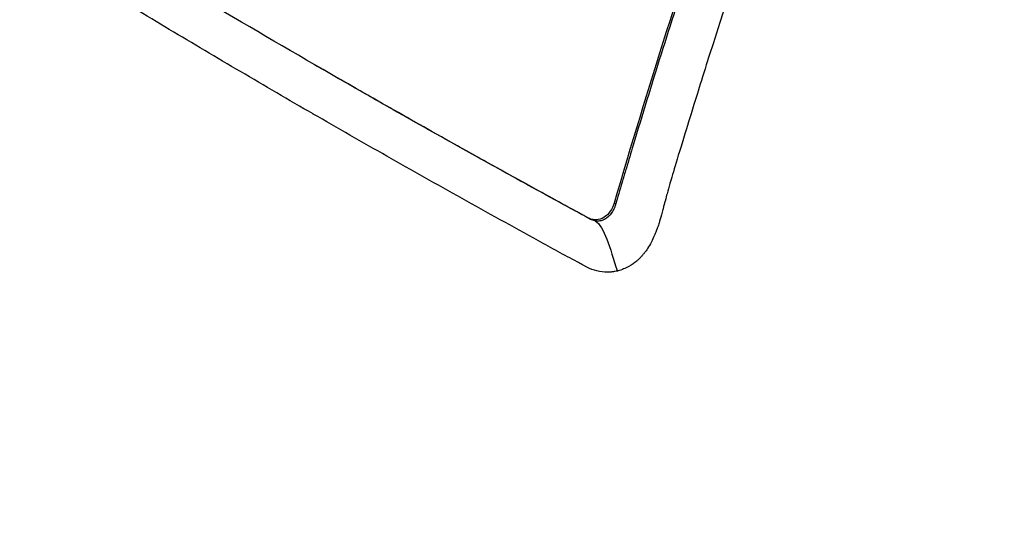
# Model space of a CAD drawing. Header units: millimetres. Extents: x 0 to 5219, y 0 to 2970.
# Tile 212 of 228: x 3289 to 3311, y 1936 to 1947. Entities that reach past the tile are written whole.
import ezdxf

# ---------------------------------------------------------------- set-up
doc = ezdxf.new("R2010")
doc.units = ezdxf.units.MM
doc.header["$LTSCALE"] = 0.2
doc.layers.add('01_Object Line', color=4, linetype='Continuous')

# ---------------------------------------------------------------- blocks, each defined once
blk = doc.blocks.new('A$C6bc54f51')
for p, q in [((46.765, 636.577), (46.817, 636.547)), ((46.82, 636.546), (46.817, 636.547)), ((53.709, 633.372), (53.746, 633.351)), ((53.098, 633.032), (53.15, 633.003))]:
    blk.add_line(p, q)
for points, knots in [([(58.079, 667.579), (57.978, 667.636), (57.638, 667.828), (56.999, 668.161), (56.727, 668.297), (55.913, 668.685), (55.367, 668.922), (53.729, 669.568), (52.628, 669.917), (50.812, 670.369), (50.062, 670.524), (48.9, 670.707), (48.479, 670.762), (46.936, 670.922), (45.818, 670.956), (43.26, 670.85), (41.8, 670.651), (39.559, 670.102), (38.756, 669.855), (34.102, 668.123), (30.999, 665.731), (27.327, 661.74), (26.106, 660.083), (23.449, 655.609), (21.408, 651.346), (19.763, 642.225), (19.51, 639.04), (19.599, 632.573), (19.94, 629.296), (20.58, 626.068)], [-11.591769, -11.591769, -11.591769, -11.591769, -11.369233, -11.369233, -11.2055, -11.2055, -10.879051, -10.879051, -10.229253, -10.229253, -9.808886, -9.808886, -9.569695, -9.569695, -8.931682, -8.931682, -8.097781, -8.097781, -7.622133, -7.622133, -5.29353, -5.29353, -3.945591, -3.945591, -1.974095, -1.974095, -0.987299, -0.987299, -0.000001, -0.000001, -0.000001, -0.000001]), ([(57.56, 664.728), (57.534, 664.743), (57.514, 664.755), (57.469, 664.78), (57.446, 664.793), (57.378, 664.832), (57.333, 664.857), (57.195, 664.934), (57.103, 664.984), (56.822, 665.135), (56.633, 665.233), (56.023, 665.54), (55.602, 665.735), (53.953, 666.444), (52.694, 666.864), (49.75, 667.602), (48.041, 667.839), (43.934, 667.952), (41.55, 667.632), (35.508, 665.751), (32.384, 663.634), (26.734, 657.947), (24.617, 654.138), (21.897, 647.096), (21.039, 643.312), (20.298, 635.322), (20.429, 631.182), (21.064, 627.022)], [-6.407087, -6.407087, -6.407087, -6.407087, -6.401237, -6.401237, -6.39525, -6.39525, -6.383254, -6.383254, -6.359103, -6.359103, -6.309555, -6.309555, -6.200269, -6.200269, -5.881807, -5.881807, -5.449682, -5.449682, -4.832371, -4.832371, -3.815475, -3.815475, -2.514487, -2.514487, -1.264317, -1.264317, -0.000001, -0.000001, -0.000001, -0.000001]), ([(58.079, 667.579), (58.248, 667.481), (58.699, 667.221), (59.729, 666.545), (60.136, 666.262), (60.808, 665.77), (61.075, 665.568), (62.395, 664.539), (63.431, 663.635), (65.1, 662.018), (65.754, 661.34), (67.239, 659.694), (68.058, 658.705), (69.891, 656.287), (70.878, 654.825), (73.021, 651.252), (74.125, 649.085), (75.343, 646.224), (75.589, 645.617), (75.942, 644.696), (76.057, 644.39), (76.28, 643.776), (76.388, 643.469), (76.549, 642.999), (76.603, 642.841), (76.762, 642.364), (76.863, 642.051), (77.059, 641.424), (77.154, 641.113), (77.292, 640.645), (77.336, 640.49), (77.428, 640.169), (77.474, 640.004), (77.565, 639.676), (77.609, 639.512), (77.741, 639.015), (77.827, 638.679), (77.984, 638.044), (78.058, 637.734), (78.2, 637.114), (78.268, 636.808), (78.463, 635.88), (78.583, 635.255), (78.809, 633.969), (78.915, 633.3), (79.088, 632.056), (79.158, 631.481), (79.239, 630.717), (79.255, 630.557), (79.333, 629.753), (79.383, 629.114), (79.441, 628.154), (79.457, 627.834), (79.484, 627.2), (79.495, 626.883), (79.51, 626.25), (79.515, 625.938), (79.518, 625.466), (79.519, 625.306), (79.518, 624.995), (79.517, 624.844), (79.513, 624.531), (79.511, 624.374), (79.502, 623.928), (79.493, 623.626), (79.395, 621.031), (79.155, 618.776), (78.728, 616.392), (78.69, 616.191), (78.613, 615.788), (78.573, 615.593), (78.494, 615.209), (78.453, 615.02), (78.371, 614.648), (78.33, 614.467), (78.246, 614.109), (78.203, 613.932), (78.077, 613.425), (77.989, 613.089), (77.726, 612.126), (77.537, 611.499), (77.26, 610.646), (77.171, 610.384), (77.038, 609.999), (76.994, 609.877), (76.865, 609.518), (76.778, 609.284), (76.606, 608.831), (76.521, 608.615), (76.272, 607.996), (76.104, 607.597), (75.624, 606.514), (75.3, 605.841), (74.703, 604.696), (74.438, 604.215), (73.75, 603.039), (73.316, 602.357), (72.634, 601.373), (72.402, 601.051), (72.046, 600.579), (71.926, 600.423), (71.745, 600.192), (71.684, 600.115), (71.592, 600.001), (71.562, 599.963), (71.516, 599.906), (71.5, 599.887), (71.47, 599.849), (71.454, 599.831), (71.439, 599.812)], [0.000492, 0.000492, 0.000492, 0.000492, 0.070477, 0.070477, 0.116784, 0.116784, 0.147598, 0.147598, 0.270163, 0.270163, 0.35129, 0.35129, 0.459378, 0.459378, 0.603543, 0.603543, 0.795477, 0.795477, 0.846759, 0.846759, 0.872247, 0.872247, 0.897546, 0.897546, 0.910816, 0.910816, 0.936058, 0.936058, 0.961053, 0.961053, 0.973407, 0.973407, 0.986612, 0.986612, 0.999925, 0.999925, 1.026343, 1.026343, 1.051465, 1.051465, 1.076258, 1.076258, 1.125243, 1.125243, 1.177878, 1.177878, 1.224985, 1.224985, 1.237745, 1.237745, 1.287061, 1.287061, 1.311764, 1.311764, 1.336615, 1.336615, 1.361333, 1.361333, 1.372959, 1.372959, 1.384222, 1.384222, 1.395507, 1.395507, 1.41867, 1.41867, 1.596072, 1.596072, 1.612752, 1.612752, 1.628768, 1.628768, 1.644172, 1.644172, 1.659003, 1.659003, 1.673475, 1.673475, 1.702106, 1.702106, 1.756638, 1.756638, 1.781274, 1.781274, 1.792708, 1.792708, 1.814679, 1.814679, 1.835454, 1.835454, 1.874477, 1.874477, 1.942807, 1.942807, 1.994085, 1.994085, 2.070998, 2.070998, 2.109452, 2.109452, 2.128666, 2.128666, 2.138273, 2.138273, 2.143077, 2.143077, 2.145479, 2.145479, 2.147874, 2.147874, 2.147874, 2.147874]), ([(57.56, 664.728), (57.601, 664.705), (57.632, 664.687), (57.703, 664.646), (57.738, 664.625), (57.846, 664.562), (57.917, 664.519), (58.133, 664.389), (58.277, 664.3), (58.724, 664.017), (59.028, 663.815), (60.072, 663.092), (60.813, 662.523), (63.113, 660.598), (64.635, 659.084), (66.382, 657.054), (66.701, 656.67), (67.781, 655.325), (68.517, 654.328), (69.657, 652.647), (70.08, 651.988), (71.024, 650.44), (71.534, 649.541), (72.446, 647.812), (72.853, 646.987), (73.446, 645.697), (73.647, 645.244), (74.822, 642.485), (75.646, 640.091), (76.625, 636.428), (76.908, 635.203), (77.385, 632.735), (77.58, 631.494), (77.877, 629.028), (77.98, 627.807), (78.098, 625.364), (78.113, 624.143), (77.964, 618.045), (77.125, 613.392), (75.243, 608.202), (74.854, 607.255), (73.795, 604.961), (73.082, 603.653), (71.906, 601.815), (71.495, 601.223), (70.64, 600.081), (70.195, 599.531), (69.735, 599.005)], [0.000001, 0.000001, 0.000001, 0.000001, 0.017289, 0.017289, 0.034993, 0.034993, 0.070506, 0.070506, 0.142461, 0.142461, 0.294734, 0.294734, 0.67969, 0.67969, 1.52071, 1.52071, 1.712137, 1.712137, 2.17847, 2.17847, 2.468632, 2.468632, 2.845677, 2.845677, 3.177241, 3.177241, 3.354712, 3.354712, 4.246918, 4.246918, 4.688059, 4.688059, 5.129475, 5.129475, 5.562211, 5.562211, 5.997516, 5.997516, 7.753462, 7.753462, 8.159608, 8.159608, 8.770872, 8.770872, 9.07783, 9.07783, 9.385555, 9.385555, 9.385555, 9.385555]), ([(59.068, 649.053), (58.058, 646.473), (57.111, 643.892), (55.32, 638.66), (54.48, 636.014), (53.709, 633.372)], [-1.719587, -1.719587, -1.719587, -1.719587, -0.870829, -0.870829, -0.000001, -0.000001, -0.000001, -0.000001]), ([(56.18, 641.047), (55.7, 639.638), (55.239, 638.229), (54.797, 636.821), (54.576, 636.117), (54.36, 635.414), (54.149, 634.711), (54.096, 634.535), (54.043, 634.359), (53.991, 634.183), (53.978, 634.14), (53.965, 634.096), (53.952, 634.052), (53.946, 634.03), (53.939, 634.008), (53.933, 633.986), (53.926, 633.964), (53.92, 633.942), (53.913, 633.92), (53.887, 633.832), (53.861, 633.744), (53.836, 633.656), (53.81, 633.569), (53.784, 633.481), (53.758, 633.393), (53.755, 633.382), (53.752, 633.371), (53.749, 633.36), (53.748, 633.357), (53.747, 633.354), (53.746, 633.351)], [0, 0, 0, 0, 0.548701, 0.548701, 0.548701, 0.823051, 0.823051, 0.823051, 0.891639, 0.891639, 0.891639, 0.908786, 0.908786, 0.908786, 0.917359, 0.917359, 0.917359, 0.925933, 0.925933, 0.925933, 0.960226, 0.960226, 0.960226, 0.99452, 0.99452, 0.99452, 0.998807, 0.998807, 0.998807, 1, 1, 1, 1]), ([(57.131, 640.498), (56.686, 639.189), (56.257, 637.881), (55.845, 636.573), (55.766, 636.322), (55.695, 636.095), (55.632, 635.891), (55.529, 635.561), (55.446, 635.293), (55.383, 635.089), (55.193, 634.473), (55.068, 634.053), (55.003, 633.828), (54.979, 633.743), (54.956, 633.663), (54.935, 633.589), (54.922, 633.54), (54.913, 633.505), (54.889, 633.417), (54.876, 633.368), (54.861, 633.31), (54.843, 633.241), (54.842, 633.236), (54.84, 633.231), (54.839, 633.226), (54.816, 633.138), (54.795, 633.062), (54.777, 632.998), (54.768, 632.967), (54.759, 632.938), (54.751, 632.913), (54.747, 632.899), (54.741, 632.881), (54.733, 632.858), (54.729, 632.846), (54.725, 632.834), (54.72, 632.82), (54.717, 632.811), (54.713, 632.801), (54.709, 632.79), (54.706, 632.781), (54.703, 632.773), (54.7, 632.764), (54.695, 632.75), (54.69, 632.737), (54.684, 632.723), (54.671, 632.688), (54.656, 632.652), (54.639, 632.615), (54.621, 632.574), (54.598, 632.522), (54.566, 632.462), (54.543, 632.418), (54.515, 632.368), (54.481, 632.316), (54.458, 632.282), (54.436, 632.252), (54.416, 632.225), (54.409, 632.216), (54.402, 632.207), (54.395, 632.198), (54.388, 632.189), (54.38, 632.18), (54.373, 632.172), (54.357, 632.152), (54.341, 632.135), (54.328, 632.121), (54.308, 632.099), (54.293, 632.084), (54.283, 632.075), (54.267, 632.06), (54.25, 632.044), (54.232, 632.029), (54.179, 631.983), (54.118, 631.94), (54.051, 631.902), (54.04, 631.896), (54.029, 631.891), (54.019, 631.885), (53.975, 631.863), (53.936, 631.847), (53.903, 631.835), (53.845, 631.813), (53.804, 631.803), (53.784, 631.798)], [-1, -1, -1, -1, -0.571429, -0.571429, -0.571429, -0.517013, -0.517013, -0.517013, -0.428571, -0.428571, -0.428571, -0.285714, -0.285714, -0.285714, -0.251318, -0.251318, -0.251318, -0.22809, -0.22809, -0.22809, -0.215245, -0.215245, -0.215245, -0.214286, -0.214286, -0.214286, -0.190326, -0.190326, -0.190326, -0.178571, -0.178571, -0.178571, -0.170079, -0.170079, -0.170079, -0.165897, -0.165897, -0.165897, -0.16301, -0.16301, -0.16301, -0.160714, -0.160714, -0.160714, -0.15572, -0.15572, -0.15572, -0.142857, -0.142857, -0.142857, -0.122369, -0.122369, -0.122369, -0.107143, -0.107143, -0.107143, -0.098661, -0.098661, -0.098661, -0.095602, -0.095602, -0.095602, -0.092244, -0.092244, -0.092244, -0.084114, -0.084114, -0.084114, -0.071429, -0.071429, -0.071429, -0.062578, -0.062578, -0.062578, -0.035714, -0.035714, -0.035714, -0.032876, -0.032876, -0.032876, -0.020946, -0.020946, -0.020946, 0, 0, 0, 0]), ([(53.098, 633.032), (50.926, 634.212), (48.814, 635.394), (46.768, 636.576), (44.739, 637.747), (42.776, 638.917), (40.882, 640.083)], [0, 0, 0, 0, 0.502185, 0.502185, 0.502185, 1, 1, 1, 1]), ([(46.732, 635.436), (46.731, 635.436), (46.73, 635.437), (46.729, 635.437), (46.163, 635.764), (45.603, 636.09), (45.047, 636.417), (44.491, 636.743), (43.94, 637.07), (43.395, 637.396), (42.85, 637.722), (42.31, 638.048), (41.775, 638.373), (41.507, 638.536), (41.241, 638.699), (40.977, 638.862), (40.944, 638.882), (40.911, 638.902), (40.877, 638.923), (40.861, 638.933), (40.844, 638.943), (40.828, 638.953), (40.811, 638.963), (40.795, 638.973), (40.779, 638.984), (40.713, 639.028), (40.651, 639.08), (40.592, 639.14), (40.534, 639.2), (40.479, 639.268), (40.43, 639.342), (40.417, 639.361), (40.405, 639.38), (40.393, 639.399), (40.387, 639.409), (40.382, 639.419), (40.376, 639.429)], [-0.8616263, -0.8616263, -0.8616263, -0.8616263, -0.861572, -0.861572, -0.861572, -0.826965, -0.826965, -0.826965, -0.7923494, -0.7923494, -0.7923494, -0.7577381, -0.7577381, -0.7577381, -0.7404325, -0.7404325, -0.7404325, -0.7382693, -0.7382693, -0.7382693, -0.7371877, -0.7371877, -0.7371877, -0.7361061, -0.7361061, -0.7361061, -0.7317796, -0.7317796, -0.7317796, -0.7274532, -0.7274532, -0.7274532, -0.7263716, -0.7263716, -0.7263716, -0.7258308, -0.7258308, -0.7258308, -0.7258308]), ([(47.468, 636.173), (47.26, 636.292), (47.053, 636.411), (46.846, 636.531), (46.837, 636.536), (46.828, 636.541), (46.82, 636.546)], [0.44931117, 0.44931117, 0.44931117, 0.44931117, 0.50001116, 0.50001116, 0.50001116, 0.50217692, 0.50217692, 0.50217692, 0.50217692]), ([(50.553, 634.43), (50.37, 634.532), (50.187, 634.634), (50.005, 634.736), (49.47, 635.035), (48.94, 635.334), (48.413, 635.633), (48.097, 635.813), (47.782, 635.993), (47.468, 636.173)], [0.2024235, 0.2024235, 0.2024235, 0.2024235, 0.2457321, 0.2457321, 0.2457321, 0.3728716, 0.3728716, 0.3728716, 0.4493112, 0.4493112, 0.4493112, 0.4493112]), ([(53.784, 631.798), (53.764, 631.793), (53.745, 631.789), (53.726, 631.786), (53.716, 631.784), (53.706, 631.782), (53.696, 631.781), (53.686, 631.779), (53.677, 631.778), (53.667, 631.777), (53.657, 631.776), (53.647, 631.775), (53.637, 631.774), (53.627, 631.773), (53.618, 631.772), (53.608, 631.772), (53.588, 631.77), (53.568, 631.77), (53.548, 631.77), (53.469, 631.77), (53.389, 631.78), (53.309, 631.799), (53.23, 631.819), (53.152, 631.848), (53.076, 631.886), (53.057, 631.896), (53.039, 631.906), (53.02, 631.916), (53.001, 631.926), (52.982, 631.937), (52.963, 631.947), (52.926, 631.967), (52.888, 631.988), (52.851, 632.008), (52.551, 632.171), (52.252, 632.334), (51.955, 632.498), (51.36, 632.824), (50.77, 633.151), (50.184, 633.477), (49.598, 633.804), (49.018, 634.131), (48.442, 634.457), (47.867, 634.783), (47.297, 635.11), (46.732, 635.436)], [-1, -1, -1, -1, -0.9989185, -0.9989185, -0.9989185, -0.9983778, -0.9983778, -0.9983778, -0.9978371, -0.9978371, -0.9978371, -0.9972963, -0.9972963, -0.9972963, -0.9967556, -0.9967556, -0.9967556, -0.9956741, -0.9956741, -0.9956741, -0.9913482, -0.9913482, -0.9913482, -0.9870224, -0.9870224, -0.9870224, -0.9859409, -0.9859409, -0.9859409, -0.9848594, -0.9848594, -0.9848594, -0.9826965, -0.9826965, -0.9826965, -0.965393, -0.965393, -0.965393, -0.930786, -0.930786, -0.930786, -0.896179, -0.896179, -0.896179, -0.8616263, -0.8616263, -0.8616263, -0.8616263]), ([(53.15, 633.003), (53.144, 633.006), (53.138, 633.009), (53.132, 633.012), (53.123, 633.017), (53.115, 633.022), (53.106, 633.026), (53.089, 633.036), (53.072, 633.045), (53.054, 633.054), (52.986, 633.092), (52.917, 633.129), (52.849, 633.166), (52.78, 633.204), (52.712, 633.241), (52.643, 633.278), (52.626, 633.288), (52.609, 633.297), (52.592, 633.306), (52.575, 633.316), (52.558, 633.325), (52.54, 633.334), (52.506, 633.353), (52.472, 633.372), (52.438, 633.39), (52.165, 633.54), (51.892, 633.689), (51.621, 633.839), (51.263, 634.036), (50.907, 634.233), (50.553, 634.43)], [0, 0, 0, 0, 0.0013857, 0.0013857, 0.0013857, 0.0033723, 0.0033723, 0.0033723, 0.0073454, 0.0073454, 0.0073454, 0.0232379, 0.0232379, 0.0232379, 0.0391303, 0.0391303, 0.0391303, 0.0431034, 0.0431034, 0.0431034, 0.0470765, 0.0470765, 0.0470765, 0.0550227, 0.0550227, 0.0550227, 0.1185925, 0.1185925, 0.1185925, 0.2024235, 0.2024235, 0.2024235, 0.2024235]), ([(53.709, 633.372), (53.688, 633.302), (53.658, 633.237), (53.578, 633.121), (53.527, 633.071), (53.416, 633.005), (53.357, 632.987), (53.262, 632.983), (53.227, 632.987), (53.161, 633.003), (53.129, 633.016), (53.098, 633.032)], [-0.09630603, -0.09630603, -0.09630603, -0.09630603, -0.07320762, -0.07320762, -0.04828154, -0.04828154, -0.02519492, -0.02519492, -0.01231734, -0.01231734, -0.000001, -0.000001, -0.000001, -0.000001]), ([(53.746, 633.351), (53.744, 633.343), (53.741, 633.335), (53.739, 633.327), (53.732, 633.306), (53.724, 633.285), (53.715, 633.264), (53.698, 633.224), (53.678, 633.186), (53.654, 633.151), (53.608, 633.082), (53.55, 633.026), (53.483, 632.992), (53.45, 632.975), (53.414, 632.964), (53.378, 632.958), (53.341, 632.953), (53.303, 632.953), (53.265, 632.961)], [0, 0, 0, 0, 0.0317634, 0.0317634, 0.0317634, 0.1197849, 0.1197849, 0.1197849, 0.2958279, 0.2958279, 0.2958279, 0.647914, 0.647914, 0.647914, 0.823957, 0.823957, 0.823957, 0.9999999, 0.9999999, 0.9999999, 0.9999999]), ([(53.265, 632.961), (53.247, 632.964), (53.229, 632.969), (53.211, 632.975), (53.202, 632.978), (53.193, 632.982), (53.184, 632.986), (53.175, 632.99), (53.166, 632.994), (53.158, 632.998), (53.155, 633), (53.152, 633.001), (53.15, 633.003)], [0.0000001, 0.0000001, 0.0000001, 0.0000001, 0.4648523, 0.4648523, 0.4648523, 0.6972784, 0.6972784, 0.6972784, 0.9297046, 0.9297046, 0.9297046, 0.9999999, 0.9999999, 0.9999999, 0.9999999])]:
    blk.add_open_spline(points, degree=3, knots=knots)
blk.add_open_spline([(53.265, 632.961), (53.486, 632.833), (53.605, 632.336), (53.784, 631.798)], degree=3)

msp = doc.modelspace()

# ---------------------------------------------------------------- block references
at = {"layer": '01_Object Line'}
msp.add_blockref('A$C6bc54f51', (3248.729, 1309.722), dxfattribs=at)

doc.saveas('drawing.dxf')
